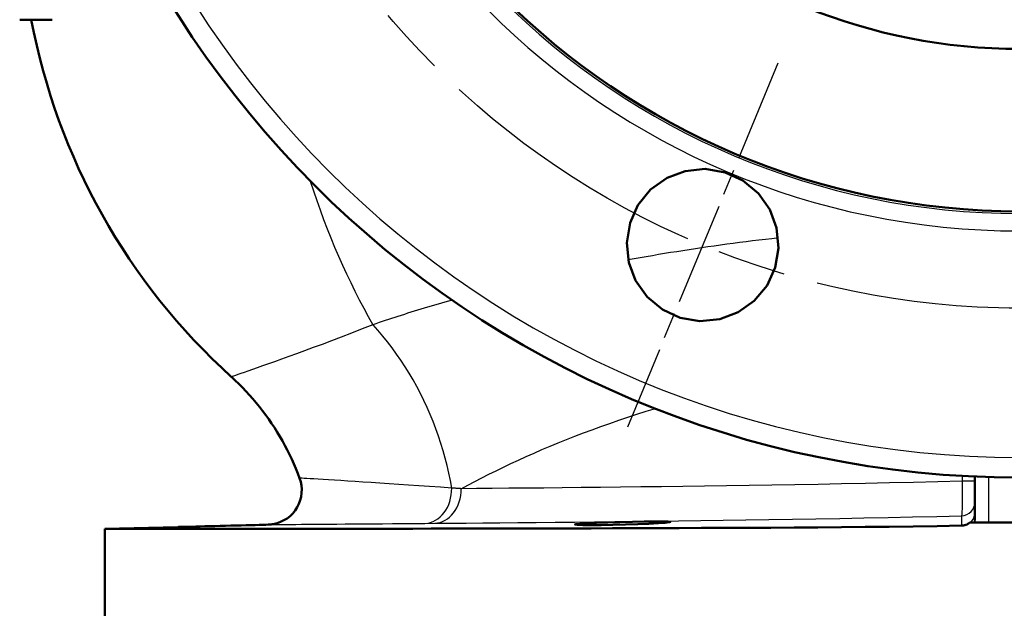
# Model space of a CAD drawing. Header units: millimetres. Extents: x 257 to 2036, y 206 to 1822.
# Tile 52 of 66: x 1729 to 1872, y 1164 to 1249. Entities that reach past the tile are written whole.
import ezdxf

# ---------------------------------------------------------------- set-up
doc = ezdxf.new("R2010")
doc.units = ezdxf.units.MM
doc.header["$LTSCALE"] = 7
doc.linetypes.add('CHAIN', pattern=[0.3543, 0.2362, -0.0295, 0.0591, -0.0295])
for name, color, linetype, lineweight in [('Mittellinie(DIN)', 4, 'CHAIN', 25), ('Mittelpunktmarkierung(DIN)', 4, 'CHAIN', 25), ('Sichtbare Kanten(DIN)', 7, 'Continuous', 50), ('Sichtbare tangentiale Kanten(DIN)', 3, 'Continuous', 25)]:
    doc.layers.add(name, color=color, linetype=linetype, lineweight=lineweight)

msp = doc.modelspace()

# ---------------------------------------------------------------- linework, layer by layer
at = {"layer": 'Mittellinie(DIN)', "linetype": 'CHAIN', "ltscale": 23.990969}
msp.add_circle((1873.77, 1327.33), 120, dxfattribs=at)
at = {"layer": 'Mittelpunktmarkierung(DIN)', "linetype": 'CHAIN', "ltscale": 9.04779}
msp.add_line((1838.75, 1242.79), (1816.94, 1190.13), dxfattribs=at)
at = {"layer": 'Sichtbare Kanten(DIN)'}
for p, q in [((1728.97, 1249.05), (1730.04, 1249.05)), ((1730.04, 1249.05), (1731.56, 1249.05)), ((1731.56, 1249.05), (1733.65, 1249.05)), ((1867.27, 1182.97), (1867.27, 1176.64)), ((1866.53, 1176.33), (1866.59, 1176.33)), ((1866.59, 1176.33), (1867.22, 1176.33)), ((1867.22, 1176.33), (1867.3, 1176.33)), ((1867.3, 1176.33), (1869.27, 1176.33)), ((1869.27, 1176.33), (1878.27, 1176.33)), ((1751.85, 1175.68), (1741.27, 1175.41)), ((1741.27, 1149.33), (1741.27, 1175.41))]:
    msp.add_line(p, q, dxfattribs=at)
at = {"layer": 'Sichtbare Kanten(DIN)', "flags": 128}
for points in [[(1838.35, 1213.2), (1837.17, 1210.62), (1835.31, 1208.38), (1832.97, 1206.73), (1830.33, 1205.75), (1827.44, 1205.47), (1824.6, 1205.95), (1822.05, 1207.12), (1819.81, 1208.95), (1818.13, 1211.31), (1817.14, 1213.93), (1816.85, 1216.8), (1817.33, 1219.67), (1818.48, 1222.23), (1820.31, 1224.48), (1822.69, 1226.17), (1825.32, 1227.17), (1828.22, 1227.46), (1831.09, 1226.97), (1833.65, 1225.8), (1835.91, 1223.94), (1837.58, 1221.59), (1838.56, 1218.93), (1838.83, 1216.02), (1838.35, 1213.2)], [(1769.49, 1182.75), (1769.23, 1183.44), (1768.95, 1184.13), (1768.66, 1184.81), (1768.36, 1185.49), (1768.04, 1186.16), (1767.71, 1186.83), (1767.36, 1187.49), (1767, 1188.14), (1766.63, 1188.78), (1766.25, 1189.42), (1765.85, 1190.05), (1765.44, 1190.67), (1765.02, 1191.28), (1764.58, 1191.88), (1764.14, 1192.48), (1763.68, 1193.06), (1763.21, 1193.64), (1762.73, 1194.2), (1762.23, 1194.76), (1761.73, 1195.31), (1761.22, 1195.84), (1760.69, 1196.37), (1760.15, 1196.89), (1759.61, 1197.39)], [(1764.96, 1176.03), (1765.02, 1176.03), (1765.07, 1176.03), (1765.13, 1176.03), (1765.18, 1176.04), (1765.23, 1176.04), (1765.27, 1176.05), (1765.32, 1176.05), (1765.36, 1176.05), (1765.4, 1176.06), (1765.44, 1176.06), (1765.47, 1176.07), (1765.5, 1176.07), (1765.53, 1176.08), (1765.56, 1176.08), (1765.58, 1176.09), (1765.6, 1176.09), (1765.62, 1176.09), (1765.64, 1176.1), (1765.65, 1176.1), (1765.66, 1176.1), (1765.67, 1176.1), (1765.68, 1176.1), (1765.68, 1176.1), (1765.69, 1176.1)], [(1765.69, 1176.1), (1765.68, 1176.1), (1765.68, 1176.1), (1765.67, 1176.1), (1765.67, 1176.1), (1765.65, 1176.1), (1765.64, 1176.1), (1765.62, 1176.09), (1765.6, 1176.09), (1765.58, 1176.09), (1765.56, 1176.08), (1765.53, 1176.08), (1765.51, 1176.07), (1765.47, 1176.07), (1765.44, 1176.06), (1765.41, 1176.06), (1765.37, 1176.05), (1765.33, 1176.05), (1765.28, 1176.04), (1765.24, 1176.04), (1765.19, 1176.04), (1765.14, 1176.03), (1765.09, 1176.03), (1765.04, 1176.03), (1764.98, 1176.03)], [(1814.86, 1175.98), (1813.15, 1175.96), (1811.66, 1175.95), (1810.48, 1175.96), (1809.7, 1175.99), (1809.36, 1176.04), (1809.5, 1176.09), (1810.09, 1176.15), (1811.11, 1176.22), (1812.47, 1176.28), (1814.1, 1176.35), (1815.87, 1176.4), (1817.67, 1176.44), (1819.38, 1176.47), (1820.87, 1176.49), (1822.06, 1176.48), (1822.84, 1176.46), (1823.17, 1176.42), (1823.04, 1176.36), (1822.44, 1176.3), (1821.43, 1176.23), (1820.06, 1176.15), (1818.44, 1176.08), (1816.66, 1176.03), (1814.86, 1175.98)], [(1865.32, 1175.88), (1865.37, 1175.88), (1865.43, 1175.89), (1865.48, 1175.89), (1865.54, 1175.9), (1865.59, 1175.91), (1865.65, 1175.91), (1865.7, 1175.93), (1865.75, 1175.94), (1865.81, 1175.95), (1865.86, 1175.97), (1865.91, 1175.98), (1865.96, 1176), (1866.02, 1176.02), (1866.07, 1176.04), (1866.12, 1176.07), (1866.17, 1176.09), (1866.22, 1176.11), (1866.26, 1176.14), (1866.31, 1176.17), (1866.36, 1176.2), (1866.4, 1176.23), (1866.45, 1176.26), (1866.49, 1176.29), (1866.53, 1176.33)], [(1741.27, 1175.41), (1741.31, 1175.41), (1741.45, 1175.41), (1741.68, 1175.41), (1742.01, 1175.41), (1742.42, 1175.41), (1742.93, 1175.41), (1743.52, 1175.41), (1744.21, 1175.41), (1744.99, 1175.41), (1745.86, 1175.41), (1746.82, 1175.41), (1747.87, 1175.41), (1749.01, 1175.41), (1750.23, 1175.41), (1751.54, 1175.41), (1752.94, 1175.41), (1754.41, 1175.41), (1755.97, 1175.42), (1757.62, 1175.42), (1759.34, 1175.42), (1761.14, 1175.42), (1763.02, 1175.42), (1764.98, 1175.42), (1767.02, 1175.42), (1769.13, 1175.43), (1771.31, 1175.43), (1773.57, 1175.43), (1775.9, 1175.43), (1778.3, 1175.44), (1780.77, 1175.44), (1783.29, 1175.44), (1785.88, 1175.44), (1788.53, 1175.45), (1791.23, 1175.45), (1794, 1175.45), (1796.82, 1175.46), (1799.69, 1175.46), (1802.61, 1175.47), (1805.59, 1175.48), (1808.61, 1175.48), (1811.69, 1175.49), (1814.81, 1175.5), (1817.97, 1175.51), (1821.18, 1175.52), (1824.42, 1175.53), (1827.69, 1175.54), (1831, 1175.55), (1834.33, 1175.57), (1837.7, 1175.58), (1841.09, 1175.6), (1844.5, 1175.63), (1847.94, 1175.66), (1851.39, 1175.69), (1854.86, 1175.72), (1858.34, 1175.77), (1861.82, 1175.82), (1865.32, 1175.88)], [(1764.98, 1176.03), (1764.6, 1176.02), (1764.15, 1176), (1763.63, 1175.99), (1763.05, 1175.97), (1762.42, 1175.96), (1761.74, 1175.94), (1761.02, 1175.92), (1760.28, 1175.9), (1759.52, 1175.88), (1758.74, 1175.86), (1757.97, 1175.84), (1757.21, 1175.82), (1756.47, 1175.8), (1755.75, 1175.78), (1755.08, 1175.76), (1754.45, 1175.75), (1753.87, 1175.73), (1753.36, 1175.72), (1752.91, 1175.71), (1752.53, 1175.7), (1752.24, 1175.69), (1752.02, 1175.69), (1751.89, 1175.68), (1751.85, 1175.68)]]:
    msp.add_lwpolyline(points, dxfattribs=at)
at = {"layer": 'Sichtbare Kanten(DIN)'}
for centre, radius, start, end in [((1873.77, 1327.33), 144.5, 90, 270), ((1873.77, 1327.33), 106, 90, 270), ((1873.77, 1327.33), 82.5, 183.473, 356.527), ((1822.03, 1266.33), 93, 190.7064, 227.8352), ((1764.8, 1181.02), 5, 280.2256, 20.2098)]:
    msp.add_arc(centre, radius, start, end, dxfattribs=at)
at = {"layer": 'Sichtbare tangentiale Kanten(DIN)'}
for p, q in [((1865.43, 1183.07), (1865.43, 1182.29)), ((1867.27, 1182.29), (1865.43, 1182.29)), ((1869.27, 1176.33), (1869.27, 1182.9)), ((1787.63, 1176.21), (1789.05, 1176.22))]:
    msp.add_line(p, q, dxfattribs=at)
at = {"layer": 'Sichtbare tangentiale Kanten(DIN)', "flags": 128}
for points in [[(1838.82, 1217.49), (1837.88, 1217.38), (1836.93, 1217.27), (1836, 1217.16), (1835.06, 1217.05), (1834.13, 1216.93), (1833.2, 1216.81), (1832.27, 1216.69), (1831.35, 1216.57), (1830.43, 1216.44), (1829.52, 1216.32), (1828.61, 1216.19), (1827.7, 1216.05), (1826.79, 1215.92), (1825.89, 1215.78), (1824.99, 1215.64), (1824.1, 1215.5), (1823.21, 1215.36), (1822.32, 1215.22), (1821.44, 1215.07), (1820.56, 1214.92), (1819.68, 1214.77), (1818.81, 1214.62), (1817.94, 1214.47), (1817.08, 1214.31)], [(1791.56, 1208.49), (1791.05, 1208.35), (1790.54, 1208.2), (1790.03, 1208.06), (1789.53, 1207.91), (1789.03, 1207.76), (1788.53, 1207.62), (1788.03, 1207.47), (1787.54, 1207.32), (1787.05, 1207.18), (1786.57, 1207.03), (1786.09, 1206.88), (1785.61, 1206.73), (1785.13, 1206.59), (1784.66, 1206.44), (1784.19, 1206.29), (1783.72, 1206.14), (1783.26, 1205.99), (1782.8, 1205.84), (1782.34, 1205.69), (1781.89, 1205.54), (1781.44, 1205.39), (1781, 1205.24), (1780.55, 1205.09), (1780.11, 1204.94)], [(1780.11, 1204.94), (1778.53, 1204.32), (1777, 1203.72), (1775.52, 1203.16), (1774.1, 1202.61), (1772.74, 1202.1), (1771.44, 1201.62), (1770.2, 1201.16), (1769.02, 1200.73), (1767.91, 1200.32), (1766.86, 1199.94), (1765.88, 1199.59), (1764.97, 1199.27), (1764.13, 1198.97), (1763.35, 1198.7), (1762.65, 1198.45), (1762.01, 1198.23), (1761.45, 1198.03), (1760.96, 1197.86), (1760.55, 1197.72), (1760.21, 1197.6), (1759.94, 1197.51), (1759.75, 1197.45), (1759.64, 1197.41), (1759.6, 1197.39)], [(1791.51, 1181.31), (1791.32, 1182.4), (1791.1, 1183.48), (1790.85, 1184.56), (1790.58, 1185.64), (1790.28, 1186.71), (1789.96, 1187.78), (1789.61, 1188.84), (1789.23, 1189.89), (1788.83, 1190.93), (1788.41, 1191.97), (1787.96, 1192.99), (1787.48, 1194), (1786.98, 1195), (1786.46, 1195.99), (1785.92, 1196.96), (1785.36, 1197.92), (1784.77, 1198.86), (1784.17, 1199.79), (1783.54, 1200.7), (1782.89, 1201.58), (1782.22, 1202.45), (1781.54, 1203.3), (1780.84, 1204.13), (1780.12, 1204.94)], [(1792.89, 1181.22), (1793.86, 1181.75), (1794.85, 1182.27), (1795.86, 1182.8), (1796.88, 1183.32), (1797.93, 1183.83), (1798.99, 1184.35), (1800.08, 1184.86), (1801.18, 1185.37), (1802.3, 1185.87), (1803.43, 1186.37), (1804.58, 1186.87), (1805.75, 1187.36), (1806.94, 1187.85), (1808.14, 1188.34), (1809.36, 1188.81), (1810.6, 1189.29), (1811.85, 1189.75), (1813.12, 1190.21), (1814.4, 1190.67), (1815.69, 1191.12), (1817, 1191.56), (1818.33, 1191.99), (1819.67, 1192.42), (1821.02, 1192.84)], [(1791.51, 1181.32), (1789.89, 1181.43), (1788.3, 1181.54), (1786.77, 1181.65), (1785.28, 1181.75), (1783.84, 1181.85), (1782.46, 1181.94), (1781.13, 1182.03), (1779.87, 1182.11), (1778.66, 1182.19), (1777.53, 1182.26), (1776.46, 1182.33), (1775.46, 1182.39), (1774.54, 1182.45), (1773.68, 1182.5), (1772.9, 1182.55), (1772.19, 1182.59), (1771.56, 1182.63), (1771.02, 1182.66), (1770.55, 1182.69), (1770.17, 1182.71), (1769.87, 1182.73), (1769.66, 1182.74), (1769.53, 1182.75), (1769.49, 1182.75)], [(1865.43, 1182.29), (1861.9, 1182.21), (1858.39, 1182.13), (1854.89, 1182.05), (1851.41, 1181.98), (1847.97, 1181.91), (1844.56, 1181.85), (1841.19, 1181.79), (1837.86, 1181.74), (1834.57, 1181.68), (1831.32, 1181.63), (1828.12, 1181.59), (1824.98, 1181.55), (1821.9, 1181.51), (1818.88, 1181.47), (1815.94, 1181.44), (1813.06, 1181.41), (1810.25, 1181.38), (1807.51, 1181.35), (1804.85, 1181.32), (1802.28, 1181.3), (1799.79, 1181.28), (1797.39, 1181.26), (1795.09, 1181.24), (1792.89, 1181.22)], [(1865.43, 1182.29), (1865.43, 1181.97), (1865.44, 1181.66), (1865.44, 1181.34), (1865.44, 1181.03), (1865.44, 1180.72), (1865.44, 1180.42), (1865.44, 1180.13), (1865.43, 1179.84), (1865.43, 1179.57), (1865.43, 1179.31), (1865.42, 1179.06), (1865.42, 1178.82), (1865.41, 1178.6), (1865.41, 1178.39), (1865.4, 1178.2), (1865.39, 1178.02), (1865.38, 1177.87), (1865.38, 1177.73), (1865.37, 1177.61), (1865.36, 1177.51), (1865.35, 1177.42), (1865.34, 1177.36), (1865.33, 1177.32), (1865.32, 1177.3)], [(1792.89, 1181.22), (1792.83, 1181.22), (1792.77, 1181.23), (1792.71, 1181.23), (1792.66, 1181.23), (1792.6, 1181.24), (1792.54, 1181.24), (1792.48, 1181.25), (1792.42, 1181.25), (1792.37, 1181.25), (1792.31, 1181.26), (1792.25, 1181.26), (1792.19, 1181.27), (1792.14, 1181.27), (1792.08, 1181.28), (1792.02, 1181.28), (1791.97, 1181.28), (1791.91, 1181.29), (1791.85, 1181.29), (1791.79, 1181.3), (1791.74, 1181.3), (1791.68, 1181.3), (1791.62, 1181.31), (1791.57, 1181.31), (1791.51, 1181.32)], [(1764.98, 1176.03), (1765.11, 1176.03), (1765.32, 1176.03), (1765.61, 1176.03), (1765.97, 1176.03), (1766.42, 1176.04), (1766.94, 1176.04), (1767.54, 1176.05), (1768.22, 1176.05), (1768.96, 1176.06), (1769.78, 1176.07), (1770.67, 1176.07), (1771.62, 1176.08), (1772.63, 1176.09), (1773.72, 1176.1), (1774.86, 1176.11), (1776.07, 1176.12), (1777.34, 1176.13), (1778.66, 1176.14), (1780.04, 1176.15), (1781.47, 1176.16), (1782.94, 1176.17), (1784.46, 1176.19), (1786.03, 1176.2), (1787.63, 1176.21)], [(1789.05, 1176.22), (1791.27, 1176.24), (1793.59, 1176.26), (1796, 1176.28), (1798.5, 1176.3), (1801.08, 1176.32), (1803.75, 1176.34), (1806.49, 1176.37), (1809.3, 1176.4), (1812.19, 1176.43), (1815.13, 1176.46), (1818.15, 1176.5), (1821.23, 1176.53), (1824.37, 1176.57), (1827.57, 1176.61), (1830.82, 1176.66), (1834.12, 1176.71), (1837.45, 1176.76), (1840.83, 1176.81), (1844.24, 1176.87), (1847.69, 1176.93), (1851.17, 1177), (1854.68, 1177.07), (1858.21, 1177.14), (1861.76, 1177.22), (1865.32, 1177.3)], [(1865.32, 1177.3), (1865.32, 1177.26), (1865.32, 1177.23), (1865.32, 1177.19), (1865.32, 1177.15), (1865.32, 1177.11), (1865.32, 1177.07), (1865.32, 1177.02), (1865.32, 1176.98), (1865.32, 1176.93), (1865.32, 1176.88), (1865.32, 1176.83), (1865.32, 1176.78), (1865.32, 1176.73), (1865.32, 1176.67), (1865.32, 1176.61), (1865.32, 1176.55), (1865.32, 1176.49), (1865.32, 1176.42), (1865.32, 1176.35), (1865.32, 1176.27), (1865.32, 1176.19), (1865.32, 1176.1), (1865.32, 1176), (1865.32, 1175.88)], [(1867.3, 1176.33), (1867.3, 1176.34), (1867.3, 1176.36), (1867.29, 1176.37), (1867.29, 1176.38), (1867.29, 1176.4), (1867.29, 1176.41), (1867.28, 1176.43), (1867.28, 1176.44), (1867.28, 1176.45), (1867.28, 1176.47), (1867.28, 1176.48), (1867.28, 1176.49), (1867.27, 1176.51), (1867.27, 1176.52), (1867.27, 1176.53), (1867.27, 1176.54), (1867.27, 1176.56), (1867.27, 1176.57), (1867.27, 1176.58), (1867.27, 1176.59), (1867.27, 1176.61), (1867.27, 1176.62), (1867.27, 1176.63), (1867.27, 1176.64)]]:
    msp.add_lwpolyline(points, dxfattribs=at)
at = {"layer": 'Sichtbare tangentiale Kanten(DIN)'}
for radius in [141.58, 108.83, 106.31]:
    msp.add_arc((1873.77, 1327.33), radius, 90, 270, dxfattribs=at)
for centre, major_axis, ratio, start_param, end_param in [((1826.05, 1266.33), (0, -93), 0.657534, 5.164486, 5.433299), ((1787.5, 1181.21), (0.04, -5), 0.802133, 0.023135, 1.58622), ((1788.92, 1181.22), (0.04, -5), 0.792944, 0.023545, 1.564842), ((1865.27, 1179.3), (2, 0), 0.999447, 4.738554, 6.283185), ((1865.27, 1177.82), (2, 0), 0.992318, 5.432353, 6.283185), ((1865.27, 1176.64), (2, 0), 0.756833, 6.074664, 6.283185)]:
    msp.add_ellipse(centre, major_axis=major_axis, ratio=ratio, start_param=start_param, end_param=end_param, dxfattribs=at)

doc.saveas('drawing.dxf')
